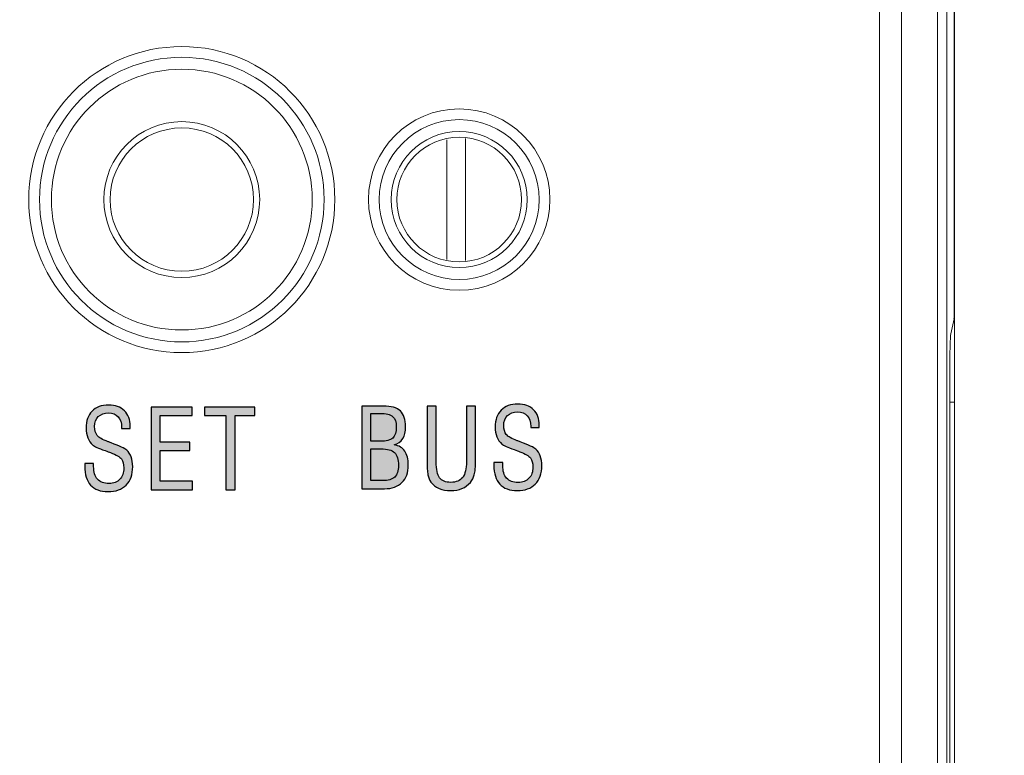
# Model space of a CAD drawing. Header units: millimetres. Extents: x -296 to 295, y -209 to 209.
# Tile 46 of 123: x -223 to -207, y 132 to 144. Entities that reach past the tile are written whole.
import ezdxf

# ---------------------------------------------------------------- set-up
doc = ezdxf.new("R2010")
doc.units = ezdxf.units.MM
doc.header["$MEASUREMENT"] = 0
doc.layers.add('layer 1', color=7, linetype='Continuous')

msp = doc.modelspace()

# ---------------------------------------------------------------- hatches: boundary and pattern name
at = {"layer": 'layer 1'}
h = msp.add_hatch(color=8, dxfattribs=at)
edge = h.paths.add_edge_path()
edge.add_spline(control_points=[(-221.5554, 136.5339), (-221.5554, 136.5339), (-221.4143, 136.5339), (-221.4143, 136.5339), (-221.4143, 136.5339), (-221.4143, 136.4865), (-221.4143, 136.4865), (-221.4143, 136.396), (-221.3935, 136.3278), (-221.352, 136.2819), (-221.3103, 136.2358), (-221.2485, 136.2128), (-221.1671, 136.2128), (-221.0936, 136.2128), (-221.036, 136.2349), (-220.9939, 136.2793), (-220.9519, 136.3234), (-220.931, 136.3845), (-220.931, 136.4621), (-220.931, 136.5242), (-220.9437, 136.5718), (-220.9692, 136.6056), (-220.9948, 136.6391), (-221.0527, 136.6729), (-221.1424, 136.7067), (-221.1636, 136.715), (-221.1933, 136.7261), (-221.2318, 136.7402), (-221.3394, 136.7793), (-221.4043, 136.8087), (-221.4267, 136.8281), (-221.4634, 136.8611), (-221.4908, 136.8999), (-221.509, 136.9449), (-221.5269, 136.9898), (-221.536, 137.0425), (-221.536, 137.1021), (-221.536, 137.2174), (-221.5043, 137.3076), (-221.4405, 137.3729), (-221.3767, 137.4379), (-221.2879, 137.4705), (-221.1741, 137.4705), (-221.0663, 137.4705), (-220.9816, 137.4402), (-220.9204, 137.38), (-220.8593, 137.3197), (-220.8287, 137.2365), (-220.8287, 137.1301), (-220.8287, 137.1268), (-220.829, 137.1213), (-220.8296, 137.1133), (-220.8302, 137.1057), (-220.8305, 137.1001), (-220.8305, 137.0966), (-220.8305, 137.0966), (-220.9663, 137.0966), (-220.9663, 137.0966), (-220.9663, 137.0966), (-220.9663, 137.1104), (-220.9663, 137.1104), (-220.9663, 137.185), (-220.9845, 137.2424), (-221.021, 137.2829), (-221.0577, 137.3232), (-221.1092, 137.3435), (-221.1759, 137.3435), (-221.245, 137.3435), (-221.2994, 137.3241), (-221.3391, 137.2853), (-221.3788, 137.2468), (-221.3985, 137.1945), (-221.3985, 137.1283), (-221.3985, 137.066), (-221.3849, 137.0175), (-221.3579, 136.9831), (-221.3308, 136.9487), (-221.272, 136.9149), (-221.1812, 136.8814), (-221.17, 136.8775), (-221.1542, 136.8714), (-221.1327, 136.8634), (-220.9942, 136.8123), (-220.9116, 136.7741), (-220.8846, 136.7488), (-220.8519, 136.7185), (-220.8275, 136.6815), (-220.812, 136.6376), (-220.7961, 136.5941), (-220.7881, 136.5418), (-220.7881, 136.481), (-220.7881, 136.3554), (-220.8228, 136.2575), (-220.8922, 136.1873), (-220.9619, 136.1173), (-221.0586, 136.0823), (-221.1827, 136.0823), (-221.3061, 136.0823), (-221.3993, 136.1167), (-221.4625, 136.1858), (-221.5257, 136.2546), (-221.5572, 136.356), (-221.5572, 136.4898), (-221.5572, 136.4945), (-221.5569, 136.5018), (-221.5563, 136.5118), (-221.5557, 136.5218), (-221.5554, 136.5292), (-221.5554, 136.5339)], knot_values=[0, 0, 0, 0, 0.0277778, 0.0277778, 0.0277778, 0.0555556, 0.0555556, 0.0555556, 0.0833333, 0.0833333, 0.0833333, 0.1111111, 0.1111111, 0.1111111, 0.1388889, 0.1388889, 0.1388889, 0.1666667, 0.1666667, 0.1666667, 0.1944444, 0.1944444, 0.1944444, 0.2222222, 0.2222222, 0.2222222, 0.25, 0.25, 0.25, 0.2777778, 0.2777778, 0.2777778, 0.3055556, 0.3055556, 0.3055556, 0.3333333, 0.3333333, 0.3333333, 0.3611111, 0.3611111, 0.3611111, 0.3888889, 0.3888889, 0.3888889, 0.4166667, 0.4166667, 0.4166667, 0.4444444, 0.4444444, 0.4444444, 0.4722222, 0.4722222, 0.4722222, 0.5, 0.5, 0.5, 0.5277778, 0.5277778, 0.5277778, 0.5555556, 0.5555556, 0.5555556, 0.5833333, 0.5833333, 0.5833333, 0.6111111, 0.6111111, 0.6111111, 0.6388889, 0.6388889, 0.6388889, 0.6666667, 0.6666667, 0.6666667, 0.6944444, 0.6944444, 0.6944444, 0.7222222, 0.7222222, 0.7222222, 0.75, 0.75, 0.75, 0.7777778, 0.7777778, 0.7777778, 0.8055556, 0.8055556, 0.8055556, 0.8333333, 0.8333333, 0.8333333, 0.8611111, 0.8611111, 0.8611111, 0.8888889, 0.8888889, 0.8888889, 0.9166667, 0.9166667, 0.9166667, 0.9444444, 0.9444444, 0.9444444, 0.9722222, 0.9722222, 0.9722222, 1, 1, 1, 1], degree=3, periodic=1)
h = msp.add_hatch(color=8, dxfattribs=at)
edge = h.paths.add_edge_path()
edge.add_spline(control_points=[(-220.4937, 136.1123), (-220.4937, 136.1123), (-220.4937, 137.4388), (-220.4937, 137.4388), (-220.4937, 137.4388), (-219.8358, 137.4388), (-219.8358, 137.4388), (-219.8358, 137.4388), (-219.8358, 137.3012), (-219.8358, 137.3012), (-219.8358, 137.3012), (-220.3473, 137.3012), (-220.3473, 137.3012), (-220.3473, 137.3012), (-220.3473, 136.8743), (-220.3473, 136.8743), (-220.3473, 136.8743), (-219.8693, 136.8743), (-219.8693, 136.8743), (-219.8693, 136.8743), (-219.8693, 136.7402), (-219.8693, 136.7402), (-219.8693, 136.7402), (-220.3473, 136.7402), (-220.3473, 136.7402), (-220.3473, 136.7402), (-220.3473, 136.2516), (-220.3473, 136.2516), (-220.3473, 136.2516), (-219.8305, 136.2516), (-219.8305, 136.2516), (-219.8305, 136.2516), (-219.8305, 136.1123), (-219.8305, 136.1123), (-219.8305, 136.1123), (-220.4937, 136.1123), (-220.4937, 136.1123)], knot_values=[0, 0, 0, 0, 0.0833333, 0.0833333, 0.0833333, 0.1666667, 0.1666667, 0.1666667, 0.25, 0.25, 0.25, 0.3333333, 0.3333333, 0.3333333, 0.4166667, 0.4166667, 0.4166667, 0.5, 0.5, 0.5, 0.5833333, 0.5833333, 0.5833333, 0.6666667, 0.6666667, 0.6666667, 0.75, 0.75, 0.75, 0.8333333, 0.8333333, 0.8333333, 0.9166667, 0.9166667, 0.9166667, 1, 1, 1, 1], degree=3, periodic=1)
h = msp.add_hatch(color=8, dxfattribs=at)
edge = h.paths.add_edge_path()
edge.add_spline(control_points=[(-219.2961, 136.1123), (-219.2961, 136.1123), (-219.2961, 137.3029), (-219.2961, 137.3029), (-219.2961, 137.3029), (-219.6348, 137.3029), (-219.6348, 137.3029), (-219.6348, 137.3029), (-219.6348, 137.4388), (-219.6348, 137.4388), (-219.6348, 137.4388), (-218.8269, 137.4388), (-218.8269, 137.4388), (-218.8269, 137.4388), (-218.8269, 137.3029), (-218.8269, 137.3029), (-218.8269, 137.3029), (-219.1444, 137.3029), (-219.1444, 137.3029), (-219.1444, 137.3029), (-219.1444, 136.1123), (-219.1444, 136.1123), (-219.1444, 136.1123), (-219.2961, 136.1123), (-219.2961, 136.1123)], knot_values=[0, 0, 0, 0, 0.125, 0.125, 0.125, 0.25, 0.25, 0.25, 0.375, 0.375, 0.375, 0.5, 0.5, 0.5, 0.625, 0.625, 0.625, 0.75, 0.75, 0.75, 0.875, 0.875, 0.875, 1, 1, 1, 1], degree=3, periodic=1)
h = msp.add_hatch(color=8, dxfattribs=at)
edge = h.paths.add_edge_path()
edge.add_spline(control_points=[(-217.1108, 136.1282), (-217.1108, 136.1282), (-217.1108, 137.4547), (-217.1108, 137.4547), (-217.1108, 137.4547), (-216.7645, 137.4547), (-216.7645, 137.4547), (-216.6404, 137.4547), (-216.5505, 137.4285), (-216.4946, 137.3759), (-216.4385, 137.3232), (-216.4106, 137.2392), (-216.4106, 137.123), (-216.4106, 137.0437), (-216.4255, 136.9802), (-216.4558, 136.9322), (-216.4858, 136.8843), (-216.532, 136.8514), (-216.594, 136.8338), (-216.517, 136.8182), (-216.4602, 136.7838), (-216.4235, 136.7306), (-216.3867, 136.6777), (-216.3682, 136.6036), (-216.3682, 136.5089), (-216.3682, 136.3878), (-216.4014, 136.294), (-216.4682, 136.2276), (-216.5349, 136.1614), (-216.629, 136.1282), (-216.751, 136.1282), (-216.751, 136.1282), (-217.1108, 136.1282), (-217.1108, 136.1282)], knot_values=[0, 0, 0, 0, 0.0909091, 0.0909091, 0.0909091, 0.1818182, 0.1818182, 0.1818182, 0.2727273, 0.2727273, 0.2727273, 0.3636364, 0.3636364, 0.3636364, 0.4545455, 0.4545455, 0.4545455, 0.5454545, 0.5454545, 0.5454545, 0.6363636, 0.6363636, 0.6363636, 0.7272727, 0.7272727, 0.7272727, 0.8181818, 0.8181818, 0.8181818, 0.9090909, 0.9090909, 0.9090909, 1, 1, 1, 1], degree=3, periodic=1)
h = msp.add_hatch(color=8, dxfattribs=at)
edge = h.paths.add_edge_path()
edge.add_spline(control_points=[(-216.067, 137.4547), (-216.067, 137.4547), (-215.9188, 137.4547), (-215.9188, 137.4547), (-215.9188, 137.4547), (-215.9188, 136.5621), (-215.9188, 136.5621), (-215.9188, 136.4381), (-215.9011, 136.3519), (-215.8659, 136.3034), (-215.8306, 136.2549), (-215.7703, 136.2305), (-215.6854, 136.2305), (-215.5992, 136.2305), (-215.5357, 136.2573), (-215.4949, 136.3108), (-215.454, 136.364), (-215.4337, 136.4478), (-215.4337, 136.5621), (-215.4337, 136.5621), (-215.4337, 137.4547), (-215.4337, 137.4547), (-215.4337, 137.4547), (-215.2891, 137.4547), (-215.2891, 137.4547), (-215.2891, 137.4547), (-215.2891, 136.5889), (-215.2891, 136.5889), (-215.2891, 136.4769), (-215.2952, 136.3981), (-215.3079, 136.3516), (-215.3205, 136.3055), (-215.342, 136.2646), (-215.3717, 136.229), (-215.4078, 136.1861), (-215.4525, 136.1535), (-215.5057, 136.1314), (-215.559, 136.1094), (-215.6192, 136.0982), (-215.6871, 136.0982), (-215.7565, 136.0982), (-215.8188, 136.1103), (-215.8741, 136.1341), (-215.9291, 136.1579), (-215.9729, 136.1917), (-216.0049, 136.2358), (-216.0273, 136.2658), (-216.0431, 136.304), (-216.0528, 136.3507), (-216.0623, 136.3978), (-216.067, 136.4769), (-216.067, 136.5889), (-216.067, 136.5889), (-216.067, 137.4547), (-216.067, 137.4547)], knot_values=[0, 0, 0, 0, 0.0555556, 0.0555556, 0.0555556, 0.1111111, 0.1111111, 0.1111111, 0.1666667, 0.1666667, 0.1666667, 0.2222222, 0.2222222, 0.2222222, 0.2777778, 0.2777778, 0.2777778, 0.3333333, 0.3333333, 0.3333333, 0.3888889, 0.3888889, 0.3888889, 0.4444444, 0.4444444, 0.4444444, 0.5, 0.5, 0.5, 0.5555556, 0.5555556, 0.5555556, 0.6111111, 0.6111111, 0.6111111, 0.6666667, 0.6666667, 0.6666667, 0.7222222, 0.7222222, 0.7222222, 0.7777778, 0.7777778, 0.7777778, 0.8333333, 0.8333333, 0.8333333, 0.8888889, 0.8888889, 0.8888889, 0.9444444, 0.9444444, 0.9444444, 1, 1, 1, 1], degree=3, periodic=1)
h = msp.add_hatch(color=8, dxfattribs=at)
edge = h.paths.add_edge_path()
edge.add_spline(control_points=[(-214.9928, 136.5498), (-214.9928, 136.5498), (-214.8517, 136.5498), (-214.8517, 136.5498), (-214.8517, 136.5498), (-214.8517, 136.5024), (-214.8517, 136.5024), (-214.8517, 136.4119), (-214.8309, 136.3437), (-214.7894, 136.2978), (-214.7477, 136.2517), (-214.6859, 136.2287), (-214.6045, 136.2287), (-214.531, 136.2287), (-214.4734, 136.2508), (-214.4313, 136.2952), (-214.3893, 136.3393), (-214.3684, 136.4004), (-214.3684, 136.478), (-214.3684, 136.5401), (-214.3811, 136.5877), (-214.4066, 136.6215), (-214.4322, 136.655), (-214.4901, 136.6888), (-214.5798, 136.7226), (-214.601, 136.7309), (-214.6307, 136.742), (-214.6692, 136.7561), (-214.7768, 136.7952), (-214.8417, 136.8246), (-214.8641, 136.844), (-214.9008, 136.877), (-214.9282, 136.9158), (-214.9464, 136.9608), (-214.9643, 137.0057), (-214.9734, 137.0584), (-214.9734, 137.118), (-214.9734, 137.2333), (-214.9417, 137.3235), (-214.8779, 137.3888), (-214.8141, 137.4538), (-214.7253, 137.4864), (-214.6115, 137.4864), (-214.5037, 137.4864), (-214.419, 137.4561), (-214.3578, 137.3959), (-214.2967, 137.3356), (-214.2661, 137.2524), (-214.2661, 137.146), (-214.2661, 137.1427), (-214.2664, 137.1372), (-214.267, 137.1292), (-214.2676, 137.1216), (-214.2679, 137.116), (-214.2679, 137.1125), (-214.2679, 137.1125), (-214.4037, 137.1125), (-214.4037, 137.1125), (-214.4037, 137.1125), (-214.4037, 137.1263), (-214.4037, 137.1263), (-214.4037, 137.2009), (-214.4219, 137.2583), (-214.4584, 137.2988), (-214.4951, 137.3391), (-214.5466, 137.3594), (-214.6133, 137.3594), (-214.6824, 137.3594), (-214.7368, 137.34), (-214.7765, 137.3012), (-214.8162, 137.2627), (-214.8359, 137.2104), (-214.8359, 137.1442), (-214.8359, 137.0819), (-214.8223, 137.0334), (-214.7953, 136.999), (-214.7682, 136.9646), (-214.7094, 136.9308), (-214.6186, 136.8973), (-214.6074, 136.8934), (-214.5916, 136.8873), (-214.5701, 136.8793), (-214.4316, 136.8282), (-214.349, 136.79), (-214.322, 136.7647), (-214.2893, 136.7344), (-214.2649, 136.6974), (-214.2494, 136.6535), (-214.2335, 136.61), (-214.2255, 136.5577), (-214.2255, 136.4969), (-214.2255, 136.3713), (-214.2602, 136.2734), (-214.3296, 136.2032), (-214.3993, 136.1332), (-214.496, 136.0982), (-214.6201, 136.0982), (-214.7435, 136.0982), (-214.8367, 136.1326), (-214.8999, 136.2017), (-214.9631, 136.2705), (-214.9946, 136.3719), (-214.9946, 136.5057), (-214.9946, 136.5104), (-214.9943, 136.5177), (-214.9937, 136.5277), (-214.9931, 136.5377), (-214.9928, 136.5451), (-214.9928, 136.5498)], knot_values=[0, 0, 0, 0, 0.0277778, 0.0277778, 0.0277778, 0.0555556, 0.0555556, 0.0555556, 0.0833333, 0.0833333, 0.0833333, 0.1111111, 0.1111111, 0.1111111, 0.1388889, 0.1388889, 0.1388889, 0.1666667, 0.1666667, 0.1666667, 0.1944444, 0.1944444, 0.1944444, 0.2222222, 0.2222222, 0.2222222, 0.25, 0.25, 0.25, 0.2777778, 0.2777778, 0.2777778, 0.3055556, 0.3055556, 0.3055556, 0.3333333, 0.3333333, 0.3333333, 0.3611111, 0.3611111, 0.3611111, 0.3888889, 0.3888889, 0.3888889, 0.4166667, 0.4166667, 0.4166667, 0.4444444, 0.4444444, 0.4444444, 0.4722222, 0.4722222, 0.4722222, 0.5, 0.5, 0.5, 0.5277778, 0.5277778, 0.5277778, 0.5555556, 0.5555556, 0.5555556, 0.5833333, 0.5833333, 0.5833333, 0.6111111, 0.6111111, 0.6111111, 0.6388889, 0.6388889, 0.6388889, 0.6666667, 0.6666667, 0.6666667, 0.6944444, 0.6944444, 0.6944444, 0.7222222, 0.7222222, 0.7222222, 0.75, 0.75, 0.75, 0.7777778, 0.7777778, 0.7777778, 0.8055556, 0.8055556, 0.8055556, 0.8333333, 0.8333333, 0.8333333, 0.8611111, 0.8611111, 0.8611111, 0.8888889, 0.8888889, 0.8888889, 0.9166667, 0.9166667, 0.9166667, 0.9444444, 0.9444444, 0.9444444, 0.9722222, 0.9722222, 0.9722222, 1, 1, 1, 1], degree=3, periodic=1)
h = msp.add_hatch(color=8, dxfattribs=at)
edge = h.paths.add_edge_path()
edge.add_spline(control_points=[(-216.9679, 136.8902), (-216.9679, 136.8902), (-216.813, 136.8902), (-216.813, 136.8902), (-216.7198, 136.8902), (-216.6546, 136.9075), (-216.6169, 136.9419), (-216.5793, 136.9763), (-216.5605, 137.0354), (-216.5605, 137.1195), (-216.5605, 137.1992), (-216.5796, 137.2553), (-216.6178, 137.2877), (-216.656, 137.3203), (-216.7239, 137.3365), (-216.8215, 137.3365), (-216.8215, 137.3365), (-216.9679, 137.3365), (-216.9679, 137.3365), (-216.9679, 137.3365), (-216.9679, 136.8902), (-216.9679, 136.8902)], knot_values=[0, 0, 0, 0, 0.1428571, 0.1428571, 0.1428571, 0.2857143, 0.2857143, 0.2857143, 0.4285714, 0.4285714, 0.4285714, 0.5714286, 0.5714286, 0.5714286, 0.7142857, 0.7142857, 0.7142857, 0.8571429, 0.8571429, 0.8571429, 1, 1, 1, 1], degree=3, periodic=1)
h = msp.add_hatch(color=8, dxfattribs=at)
edge = h.paths.add_edge_path()
edge.add_spline(control_points=[(-216.9679, 136.2587), (-216.9679, 136.2587), (-216.7792, 136.2587), (-216.7792, 136.2587), (-216.6892, 136.2587), (-216.6243, 136.2778), (-216.5846, 136.3158), (-216.5449, 136.3537), (-216.5252, 136.4157), (-216.5252, 136.5019), (-216.5252, 136.5992), (-216.5464, 136.668), (-216.5884, 136.7082), (-216.6307, 136.7485), (-216.7031, 136.7685), (-216.8051, 136.7685), (-216.8051, 136.7685), (-216.9679, 136.7685), (-216.9679, 136.7685), (-216.9679, 136.7685), (-216.9679, 136.2587), (-216.9679, 136.2587)], knot_values=[0, 0, 0, 0, 0.1428571, 0.1428571, 0.1428571, 0.2857143, 0.2857143, 0.2857143, 0.4285714, 0.4285714, 0.4285714, 0.5714286, 0.5714286, 0.5714286, 0.7142857, 0.7142857, 0.7142857, 0.8571429, 0.8571429, 0.8571429, 1, 1, 1, 1], degree=3, periodic=1)

# ---------------------------------------------------------------- linework, layer by layer
at = {"layer": 'layer 1', "color": 1, "lineweight": 0}
msp.add_open_spline([(295.3283, 209.2747), (295.3283, 209.2747), (295.3283, -208.9236), (295.3283, -208.9236), (295.3283, -208.9236), (-296.1944, -208.9236), (-296.1944, -208.9236), (-296.1944, -208.9236), (-296.1944, 209.2747), (-296.1944, 209.2747), (-296.1944, 209.2747), (295.3283, 209.2747), (295.3283, 209.2747)], degree=3, knots=[0, 0, 0, 0, 0.25, 0.25, 0.25, 0.5, 0.5, 0.5, 0.75, 0.75, 0.75, 1, 1, 1, 1], dxfattribs=at)
at = {"layer": 'layer 1', "color": 5, "lineweight": 0}
msp.add_open_spline([(-281.2487, 194.7284), (-281.2487, 194.7284), (-281.2487, -197.0649), (-281.2487, -197.0649), (-281.2487, -197.0649), (283.3586, -197.0649), (283.3586, -197.0649)], degree=3, knots=[0, 0, 0, 0, 0.5, 0.5, 0.5, 1, 1, 1, 1], dxfattribs=at)
at = {"layer": 'layer 1', "lineweight": 0}
msp.add_open_spline([(-207.6041, 124.4892), (-207.6041, 124.4892), (-207.6041, 172.6962), (-207.6041, 172.6962)], degree=3, dxfattribs=at)
at = {"layer": 'layer 1', "lineweight": 9}
for points in [[(-208.8112, 159.2481), (-208.8112, 159.2481), (-208.8112, 122.5979), (-208.8112, 122.5979)], [(-208.8112, 159.248), (-208.8112, 159.248), (-208.8112, 122.5979), (-208.8112, 122.5979)], [(-208.4577, 122.8444), (-208.4577, 122.8444), (-208.4577, 158.9515), (-208.4577, 158.9515)], [(-208.4577, 122.8444), (-208.4577, 122.8444), (-208.4577, 158.9515), (-208.4577, 158.9515)], [(-207.6041, -0.0108), (-207.6041, -0.0108), (-207.6041, 158.8605), (-207.6041, 158.8605)], [(-207.8775, 152.6837), (-207.8775, 152.6837), (-207.877, 122.8292), (-207.877, 122.8292)], [(-207.8775, 152.6837), (-207.8775, 152.6837), (-207.8769, 122.8292), (-207.8769, 122.8292)], [(-207.7307, 122.8259), (-207.7307, 122.8259), (-207.7307, 152.6892), (-207.7307, 152.6892)], [(-207.7306, 122.8259), (-207.7306, 122.8259), (-207.7306, 152.6892), (-207.7306, 152.6892)], [(-207.6106, 138.8516), (-207.6106, 138.8516), (-207.6106, 152.6892), (-207.6106, 152.6892)], [(-207.6106, 138.8516), (-207.6106, 138.8516), (-207.6106, 152.6892), (-207.6106, 152.6892)], [(-207.6106, 138.8516), (-207.6106, 138.8516), (-207.6652, 138.6117), (-207.6652, 138.6117)], [(-207.6106, 138.8516), (-207.6106, 138.8516), (-207.6651, 138.6117), (-207.6651, 138.6117)], [(-207.6182, 138.856), (-207.6182, 138.856), (-207.6041, 138.8803), (-207.6041, 138.8803)], [(-207.6652, 138.6117), (-207.6754, 138.5669), (-207.6809, 138.3196), (-207.6809, 137.9129)], [(-207.6651, 138.6117), (-207.6753, 138.5669), (-207.6809, 138.3195), (-207.6809, 137.9129)], [(-207.6809, 137.9129), (-207.6809, 137.9129), (-207.6809, 128.1156), (-207.6809, 128.1156)], [(-207.6809, 137.9129), (-207.6809, 137.9129), (-207.6809, 128.1156), (-207.6809, 128.1156)], [(-207.6809, 137.5142), (-207.6809, 137.5142), (-207.6041, 137.5142), (-207.6041, 137.5142)], [(-207.6809, 137.5142), (-207.6809, 137.5142), (-207.6041, 137.5142), (-207.6041, 137.5142)]]:
    msp.add_open_spline(points, degree=3, dxfattribs=at)
at = {"layer": 'layer 1', "color": 8, "lineweight": 9}
for points in [[(-217.546, 140.7663), (-217.546, 142.1219), (-218.6449, 143.2208), (-220.0005, 143.2208), (-221.3562, 143.2208), (-222.4551, 142.1219), (-222.4551, 140.7663), (-222.4551, 139.4107), (-221.3562, 138.3117), (-220.0006, 138.3117), (-218.6449, 138.3117), (-217.546, 139.4106), (-217.546, 140.7663)], [(-217.7181, 140.7663), (-217.7181, 142.0268), (-218.74, 143.0487), (-220.0005, 143.0487), (-221.2611, 143.0487), (-222.283, 142.0268), (-222.283, 140.7663), (-222.283, 139.5057), (-221.2611, 138.4838), (-220.0006, 138.4838), (-218.74, 138.4838), (-217.7181, 139.5057), (-217.7181, 140.7663)], [(-217.9088, 140.7663), (-217.9088, 141.9215), (-218.8453, 142.858), (-220.0005, 142.858), (-221.1558, 142.858), (-222.0923, 141.9215), (-222.0923, 140.7663), (-222.0923, 139.611), (-221.1558, 138.6745), (-220.0006, 138.6745), (-218.8453, 138.6745), (-217.9088, 139.611), (-217.9088, 140.7663)], [(-214.096, 140.7663), (-214.096, 141.5696), (-214.7472, 142.2208), (-215.5505, 142.2208), (-216.3539, 142.2208), (-217.0051, 141.5696), (-217.0051, 140.7663), (-217.0051, 139.9629), (-216.3539, 139.3117), (-215.5506, 139.3117), (-214.7472, 139.3117), (-214.096, 139.9629), (-214.096, 140.7663)], [(-218.7505, 140.7663), (-218.7505, 141.4566), (-219.3102, 142.0163), (-220.0005, 142.0163), (-220.6909, 142.0163), (-221.2505, 141.4566), (-221.2505, 140.7663), (-221.2505, 140.0759), (-220.6909, 139.5163), (-220.0006, 139.5163), (-219.3102, 139.5163), (-218.7505, 140.0759), (-218.7505, 140.7663)], [(-214.2681, 140.7663), (-214.2681, 141.4746), (-214.8423, 142.0487), (-215.5505, 142.0487), (-216.2588, 142.0487), (-216.833, 141.4746), (-216.833, 140.7663), (-216.833, 140.058), (-216.2588, 139.4838), (-215.5506, 139.4838), (-214.8423, 139.4838), (-214.2681, 140.058), (-214.2681, 140.7663)], [(-218.8505, 140.7663), (-218.8505, 141.4014), (-219.3654, 141.9163), (-220.0005, 141.9163), (-220.6357, 141.9163), (-221.1505, 141.4014), (-221.1505, 140.7663), (-221.1505, 140.1311), (-220.6357, 139.6163), (-220.0006, 139.6163), (-219.3654, 139.6163), (-218.8505, 140.1311), (-218.8505, 140.7663)], [(-214.4588, 140.7663), (-214.4588, 141.3692), (-214.9476, 141.858), (-215.5505, 141.858), (-216.1535, 141.858), (-216.6423, 141.3692), (-216.6423, 140.7663), (-216.6423, 140.1633), (-216.1535, 139.6745), (-215.5506, 139.6745), (-214.9476, 139.6745), (-214.4588, 140.1633), (-214.4588, 140.7663)], [(-214.5505, 140.7663), (-214.5505, 141.3185), (-214.9983, 141.7663), (-215.5505, 141.7663), (-216.1028, 141.7663), (-216.5505, 141.3186), (-216.5505, 140.7663), (-216.5505, 140.214), (-216.1028, 139.7663), (-215.5506, 139.7663), (-214.9983, 139.7663), (-214.5505, 140.214), (-214.5505, 140.7663)]]:
    msp.add_open_spline(points, degree=3, knots=[0, 0, 0, 0, 0.25, 0.25, 0.25, 0.5, 0.5, 0.5, 0.75, 0.75, 0.75, 1, 1, 1, 1], dxfattribs=at)
for points in [[(-215.7506, 141.7266), (-215.7506, 141.7266), (-215.7506, 139.8061), (-215.7506, 139.8061)], [(-215.7506, 141.7266), (-215.7506, 141.7266), (-215.7506, 141.7266), (-215.7506, 141.7266)], [(-215.4505, 139.7865), (-215.4505, 139.7865), (-215.4505, 141.7467), (-215.4505, 141.7467)], [(-215.4505, 141.7467), (-215.4505, 141.7467), (-215.4505, 141.7467), (-215.4505, 141.7467)]]:
    msp.add_open_spline(points, degree=3, dxfattribs=at)
at = {"layer": 'layer 1', "color": 8}
for points, knots in [([(-221.5554, 136.5339), (-221.5554, 136.5339), (-221.4143, 136.5339), (-221.4143, 136.5339), (-221.4143, 136.5339), (-221.4143, 136.4865), (-221.4143, 136.4865), (-221.4143, 136.396), (-221.3935, 136.3278), (-221.352, 136.2819), (-221.3103, 136.2358), (-221.2485, 136.2128), (-221.1671, 136.2128), (-221.0936, 136.2128), (-221.036, 136.2349), (-220.9939, 136.2793), (-220.9519, 136.3234), (-220.931, 136.3845), (-220.931, 136.4621), (-220.931, 136.5242), (-220.9437, 136.5718), (-220.9692, 136.6056), (-220.9948, 136.6391), (-221.0527, 136.6729), (-221.1424, 136.7067), (-221.1636, 136.715), (-221.1933, 136.7261), (-221.2318, 136.7402), (-221.3394, 136.7793), (-221.4043, 136.8087), (-221.4267, 136.8281), (-221.4634, 136.8611), (-221.4908, 136.8999), (-221.509, 136.9449), (-221.5269, 136.9898), (-221.536, 137.0425), (-221.536, 137.1021), (-221.536, 137.2174), (-221.5043, 137.3076), (-221.4405, 137.3729), (-221.3767, 137.4379), (-221.2879, 137.4705), (-221.1741, 137.4705), (-221.0663, 137.4705), (-220.9816, 137.4402), (-220.9204, 137.38), (-220.8593, 137.3197), (-220.8287, 137.2365), (-220.8287, 137.1301), (-220.8287, 137.1268), (-220.829, 137.1213), (-220.8296, 137.1133), (-220.8302, 137.1057), (-220.8305, 137.1001), (-220.8305, 137.0966), (-220.8305, 137.0966), (-220.9663, 137.0966), (-220.9663, 137.0966), (-220.9663, 137.0966), (-220.9663, 137.1104), (-220.9663, 137.1104), (-220.9663, 137.185), (-220.9845, 137.2424), (-221.021, 137.2829), (-221.0577, 137.3232), (-221.1092, 137.3435), (-221.1759, 137.3435), (-221.245, 137.3435), (-221.2994, 137.3241), (-221.3391, 137.2853), (-221.3788, 137.2468), (-221.3985, 137.1945), (-221.3985, 137.1283), (-221.3985, 137.066), (-221.3849, 137.0175), (-221.3579, 136.9831), (-221.3308, 136.9487), (-221.272, 136.9149), (-221.1812, 136.8814), (-221.17, 136.8775), (-221.1542, 136.8714), (-221.1327, 136.8634), (-220.9942, 136.8123), (-220.9116, 136.7741), (-220.8846, 136.7488), (-220.8519, 136.7185), (-220.8275, 136.6815), (-220.812, 136.6376), (-220.7961, 136.5941), (-220.7881, 136.5418), (-220.7881, 136.481), (-220.7881, 136.3554), (-220.8228, 136.2575), (-220.8922, 136.1873), (-220.9619, 136.1173), (-221.0586, 136.0823), (-221.1827, 136.0823), (-221.3061, 136.0823), (-221.3993, 136.1167), (-221.4625, 136.1858), (-221.5257, 136.2546), (-221.5572, 136.356), (-221.5572, 136.4898), (-221.5572, 136.4945), (-221.5569, 136.5018), (-221.5563, 136.5118), (-221.5557, 136.5218), (-221.5554, 136.5292), (-221.5554, 136.5339)], [0, 0, 0, 0, 0.0277778, 0.0277778, 0.0277778, 0.0555556, 0.0555556, 0.0555556, 0.0833333, 0.0833333, 0.0833333, 0.1111111, 0.1111111, 0.1111111, 0.1388889, 0.1388889, 0.1388889, 0.1666667, 0.1666667, 0.1666667, 0.1944444, 0.1944444, 0.1944444, 0.2222222, 0.2222222, 0.2222222, 0.25, 0.25, 0.25, 0.2777778, 0.2777778, 0.2777778, 0.3055556, 0.3055556, 0.3055556, 0.3333333, 0.3333333, 0.3333333, 0.3611111, 0.3611111, 0.3611111, 0.3888889, 0.3888889, 0.3888889, 0.4166667, 0.4166667, 0.4166667, 0.4444444, 0.4444444, 0.4444444, 0.4722222, 0.4722222, 0.4722222, 0.5, 0.5, 0.5, 0.5277778, 0.5277778, 0.5277778, 0.5555556, 0.5555556, 0.5555556, 0.5833333, 0.5833333, 0.5833333, 0.6111111, 0.6111111, 0.6111111, 0.6388889, 0.6388889, 0.6388889, 0.6666667, 0.6666667, 0.6666667, 0.6944444, 0.6944444, 0.6944444, 0.7222222, 0.7222222, 0.7222222, 0.75, 0.75, 0.75, 0.7777778, 0.7777778, 0.7777778, 0.8055556, 0.8055556, 0.8055556, 0.8333333, 0.8333333, 0.8333333, 0.8611111, 0.8611111, 0.8611111, 0.8888889, 0.8888889, 0.8888889, 0.9166667, 0.9166667, 0.9166667, 0.9444444, 0.9444444, 0.9444444, 0.9722222, 0.9722222, 0.9722222, 1, 1, 1, 1]), ([(-220.4937, 136.1123), (-220.4937, 136.1123), (-220.4937, 137.4388), (-220.4937, 137.4388), (-220.4937, 137.4388), (-219.8358, 137.4388), (-219.8358, 137.4388), (-219.8358, 137.4388), (-219.8358, 137.3012), (-219.8358, 137.3012), (-219.8358, 137.3012), (-220.3473, 137.3012), (-220.3473, 137.3012), (-220.3473, 137.3012), (-220.3473, 136.8743), (-220.3473, 136.8743), (-220.3473, 136.8743), (-219.8693, 136.8743), (-219.8693, 136.8743), (-219.8693, 136.8743), (-219.8693, 136.7402), (-219.8693, 136.7402), (-219.8693, 136.7402), (-220.3473, 136.7402), (-220.3473, 136.7402), (-220.3473, 136.7402), (-220.3473, 136.2516), (-220.3473, 136.2516), (-220.3473, 136.2516), (-219.8305, 136.2516), (-219.8305, 136.2516), (-219.8305, 136.2516), (-219.8305, 136.1123), (-219.8305, 136.1123), (-219.8305, 136.1123), (-220.4937, 136.1123), (-220.4937, 136.1123)], [0, 0, 0, 0, 0.0833333, 0.0833333, 0.0833333, 0.1666667, 0.1666667, 0.1666667, 0.25, 0.25, 0.25, 0.3333333, 0.3333333, 0.3333333, 0.4166667, 0.4166667, 0.4166667, 0.5, 0.5, 0.5, 0.5833333, 0.5833333, 0.5833333, 0.6666667, 0.6666667, 0.6666667, 0.75, 0.75, 0.75, 0.8333333, 0.8333333, 0.8333333, 0.9166667, 0.9166667, 0.9166667, 1, 1, 1, 1]), ([(-219.2961, 136.1123), (-219.2961, 136.1123), (-219.2961, 137.3029), (-219.2961, 137.3029), (-219.2961, 137.3029), (-219.6348, 137.3029), (-219.6348, 137.3029), (-219.6348, 137.3029), (-219.6348, 137.4388), (-219.6348, 137.4388), (-219.6348, 137.4388), (-218.8269, 137.4388), (-218.8269, 137.4388), (-218.8269, 137.4388), (-218.8269, 137.3029), (-218.8269, 137.3029), (-218.8269, 137.3029), (-219.1444, 137.3029), (-219.1444, 137.3029), (-219.1444, 137.3029), (-219.1444, 136.1123), (-219.1444, 136.1123), (-219.1444, 136.1123), (-219.2961, 136.1123), (-219.2961, 136.1123)], [0, 0, 0, 0, 0.125, 0.125, 0.125, 0.25, 0.25, 0.25, 0.375, 0.375, 0.375, 0.5, 0.5, 0.5, 0.625, 0.625, 0.625, 0.75, 0.75, 0.75, 0.875, 0.875, 0.875, 1, 1, 1, 1]), ([(-217.1108, 136.1282), (-217.1108, 136.1282), (-217.1108, 137.4547), (-217.1108, 137.4547), (-217.1108, 137.4547), (-216.7645, 137.4547), (-216.7645, 137.4547), (-216.6404, 137.4547), (-216.5505, 137.4285), (-216.4946, 137.3759), (-216.4385, 137.3232), (-216.4106, 137.2392), (-216.4106, 137.123), (-216.4106, 137.0437), (-216.4255, 136.9802), (-216.4558, 136.9322), (-216.4858, 136.8843), (-216.532, 136.8514), (-216.594, 136.8338), (-216.517, 136.8182), (-216.4602, 136.7838), (-216.4235, 136.7306), (-216.3867, 136.6777), (-216.3682, 136.6036), (-216.3682, 136.5089), (-216.3682, 136.3878), (-216.4014, 136.294), (-216.4682, 136.2276), (-216.5349, 136.1614), (-216.629, 136.1282), (-216.751, 136.1282), (-216.751, 136.1282), (-217.1108, 136.1282), (-217.1108, 136.1282)], [0, 0, 0, 0, 0.0909091, 0.0909091, 0.0909091, 0.1818182, 0.1818182, 0.1818182, 0.2727273, 0.2727273, 0.2727273, 0.3636364, 0.3636364, 0.3636364, 0.4545455, 0.4545455, 0.4545455, 0.5454545, 0.5454545, 0.5454545, 0.6363636, 0.6363636, 0.6363636, 0.7272727, 0.7272727, 0.7272727, 0.8181818, 0.8181818, 0.8181818, 0.9090909, 0.9090909, 0.9090909, 1, 1, 1, 1]), ([(-216.067, 137.4547), (-216.067, 137.4547), (-215.9188, 137.4547), (-215.9188, 137.4547), (-215.9188, 137.4547), (-215.9188, 136.5621), (-215.9188, 136.5621), (-215.9188, 136.4381), (-215.9011, 136.3519), (-215.8659, 136.3034), (-215.8306, 136.2549), (-215.7703, 136.2305), (-215.6854, 136.2305), (-215.5992, 136.2305), (-215.5357, 136.2573), (-215.4949, 136.3108), (-215.454, 136.364), (-215.4337, 136.4478), (-215.4337, 136.5621), (-215.4337, 136.5621), (-215.4337, 137.4547), (-215.4337, 137.4547), (-215.4337, 137.4547), (-215.2891, 137.4547), (-215.2891, 137.4547), (-215.2891, 137.4547), (-215.2891, 136.5889), (-215.2891, 136.5889), (-215.2891, 136.4769), (-215.2952, 136.3981), (-215.3079, 136.3516), (-215.3205, 136.3055), (-215.342, 136.2646), (-215.3717, 136.229), (-215.4078, 136.1861), (-215.4525, 136.1535), (-215.5057, 136.1314), (-215.559, 136.1094), (-215.6192, 136.0982), (-215.6871, 136.0982), (-215.7565, 136.0982), (-215.8188, 136.1103), (-215.8741, 136.1341), (-215.9291, 136.1579), (-215.9729, 136.1917), (-216.0049, 136.2358), (-216.0273, 136.2658), (-216.0431, 136.304), (-216.0528, 136.3507), (-216.0623, 136.3978), (-216.067, 136.4769), (-216.067, 136.5889), (-216.067, 136.5889), (-216.067, 137.4547), (-216.067, 137.4547)], [0, 0, 0, 0, 0.0555556, 0.0555556, 0.0555556, 0.1111111, 0.1111111, 0.1111111, 0.1666667, 0.1666667, 0.1666667, 0.2222222, 0.2222222, 0.2222222, 0.2777778, 0.2777778, 0.2777778, 0.3333333, 0.3333333, 0.3333333, 0.3888889, 0.3888889, 0.3888889, 0.4444444, 0.4444444, 0.4444444, 0.5, 0.5, 0.5, 0.5555556, 0.5555556, 0.5555556, 0.6111111, 0.6111111, 0.6111111, 0.6666667, 0.6666667, 0.6666667, 0.7222222, 0.7222222, 0.7222222, 0.7777778, 0.7777778, 0.7777778, 0.8333333, 0.8333333, 0.8333333, 0.8888889, 0.8888889, 0.8888889, 0.9444444, 0.9444444, 0.9444444, 1, 1, 1, 1]), ([(-214.9928, 136.5498), (-214.9928, 136.5498), (-214.8517, 136.5498), (-214.8517, 136.5498), (-214.8517, 136.5498), (-214.8517, 136.5024), (-214.8517, 136.5024), (-214.8517, 136.4119), (-214.8309, 136.3437), (-214.7894, 136.2978), (-214.7477, 136.2517), (-214.6859, 136.2287), (-214.6045, 136.2287), (-214.531, 136.2287), (-214.4734, 136.2508), (-214.4313, 136.2952), (-214.3893, 136.3393), (-214.3684, 136.4004), (-214.3684, 136.478), (-214.3684, 136.5401), (-214.3811, 136.5877), (-214.4066, 136.6215), (-214.4322, 136.655), (-214.4901, 136.6888), (-214.5798, 136.7226), (-214.601, 136.7309), (-214.6307, 136.742), (-214.6692, 136.7561), (-214.7768, 136.7952), (-214.8417, 136.8246), (-214.8641, 136.844), (-214.9008, 136.877), (-214.9282, 136.9158), (-214.9464, 136.9608), (-214.9643, 137.0057), (-214.9734, 137.0584), (-214.9734, 137.118), (-214.9734, 137.2333), (-214.9417, 137.3235), (-214.8779, 137.3888), (-214.8141, 137.4538), (-214.7253, 137.4864), (-214.6115, 137.4864), (-214.5037, 137.4864), (-214.419, 137.4561), (-214.3578, 137.3959), (-214.2967, 137.3356), (-214.2661, 137.2524), (-214.2661, 137.146), (-214.2661, 137.1427), (-214.2664, 137.1372), (-214.267, 137.1292), (-214.2676, 137.1216), (-214.2679, 137.116), (-214.2679, 137.1125), (-214.2679, 137.1125), (-214.4037, 137.1125), (-214.4037, 137.1125), (-214.4037, 137.1125), (-214.4037, 137.1263), (-214.4037, 137.1263), (-214.4037, 137.2009), (-214.4219, 137.2583), (-214.4584, 137.2988), (-214.4951, 137.3391), (-214.5466, 137.3594), (-214.6133, 137.3594), (-214.6824, 137.3594), (-214.7368, 137.34), (-214.7765, 137.3012), (-214.8162, 137.2627), (-214.8359, 137.2104), (-214.8359, 137.1442), (-214.8359, 137.0819), (-214.8223, 137.0334), (-214.7953, 136.999), (-214.7682, 136.9646), (-214.7094, 136.9308), (-214.6186, 136.8973), (-214.6074, 136.8934), (-214.5916, 136.8873), (-214.5701, 136.8793), (-214.4316, 136.8282), (-214.349, 136.79), (-214.322, 136.7647), (-214.2893, 136.7344), (-214.2649, 136.6974), (-214.2494, 136.6535), (-214.2335, 136.61), (-214.2255, 136.5577), (-214.2255, 136.4969), (-214.2255, 136.3713), (-214.2602, 136.2734), (-214.3296, 136.2032), (-214.3993, 136.1332), (-214.496, 136.0982), (-214.6201, 136.0982), (-214.7435, 136.0982), (-214.8367, 136.1326), (-214.8999, 136.2017), (-214.9631, 136.2705), (-214.9946, 136.3719), (-214.9946, 136.5057), (-214.9946, 136.5104), (-214.9943, 136.5177), (-214.9937, 136.5277), (-214.9931, 136.5377), (-214.9928, 136.5451), (-214.9928, 136.5498)], [0, 0, 0, 0, 0.0277778, 0.0277778, 0.0277778, 0.0555556, 0.0555556, 0.0555556, 0.0833333, 0.0833333, 0.0833333, 0.1111111, 0.1111111, 0.1111111, 0.1388889, 0.1388889, 0.1388889, 0.1666667, 0.1666667, 0.1666667, 0.1944444, 0.1944444, 0.1944444, 0.2222222, 0.2222222, 0.2222222, 0.25, 0.25, 0.25, 0.2777778, 0.2777778, 0.2777778, 0.3055556, 0.3055556, 0.3055556, 0.3333333, 0.3333333, 0.3333333, 0.3611111, 0.3611111, 0.3611111, 0.3888889, 0.3888889, 0.3888889, 0.4166667, 0.4166667, 0.4166667, 0.4444444, 0.4444444, 0.4444444, 0.4722222, 0.4722222, 0.4722222, 0.5, 0.5, 0.5, 0.5277778, 0.5277778, 0.5277778, 0.5555556, 0.5555556, 0.5555556, 0.5833333, 0.5833333, 0.5833333, 0.6111111, 0.6111111, 0.6111111, 0.6388889, 0.6388889, 0.6388889, 0.6666667, 0.6666667, 0.6666667, 0.6944444, 0.6944444, 0.6944444, 0.7222222, 0.7222222, 0.7222222, 0.75, 0.75, 0.75, 0.7777778, 0.7777778, 0.7777778, 0.8055556, 0.8055556, 0.8055556, 0.8333333, 0.8333333, 0.8333333, 0.8611111, 0.8611111, 0.8611111, 0.8888889, 0.8888889, 0.8888889, 0.9166667, 0.9166667, 0.9166667, 0.9444444, 0.9444444, 0.9444444, 0.9722222, 0.9722222, 0.9722222, 1, 1, 1, 1]), ([(-216.9679, 136.8902), (-216.9679, 136.8902), (-216.813, 136.8902), (-216.813, 136.8902), (-216.7198, 136.8902), (-216.6546, 136.9075), (-216.6169, 136.9419), (-216.5793, 136.9763), (-216.5605, 137.0354), (-216.5605, 137.1195), (-216.5605, 137.1992), (-216.5796, 137.2553), (-216.6178, 137.2877), (-216.656, 137.3203), (-216.7239, 137.3365), (-216.8215, 137.3365), (-216.8215, 137.3365), (-216.9679, 137.3365), (-216.9679, 137.3365), (-216.9679, 137.3365), (-216.9679, 136.8902), (-216.9679, 136.8902)], [0, 0, 0, 0, 0.1428571, 0.1428571, 0.1428571, 0.2857143, 0.2857143, 0.2857143, 0.4285714, 0.4285714, 0.4285714, 0.5714286, 0.5714286, 0.5714286, 0.7142857, 0.7142857, 0.7142857, 0.8571429, 0.8571429, 0.8571429, 1, 1, 1, 1]), ([(-216.9679, 136.2587), (-216.9679, 136.2587), (-216.7792, 136.2587), (-216.7792, 136.2587), (-216.6892, 136.2587), (-216.6243, 136.2778), (-216.5846, 136.3158), (-216.5449, 136.3537), (-216.5252, 136.4157), (-216.5252, 136.5019), (-216.5252, 136.5992), (-216.5464, 136.668), (-216.5884, 136.7082), (-216.6307, 136.7485), (-216.7031, 136.7685), (-216.8051, 136.7685), (-216.8051, 136.7685), (-216.9679, 136.7685), (-216.9679, 136.7685), (-216.9679, 136.7685), (-216.9679, 136.2587), (-216.9679, 136.2587)], [0, 0, 0, 0, 0.1428571, 0.1428571, 0.1428571, 0.2857143, 0.2857143, 0.2857143, 0.4285714, 0.4285714, 0.4285714, 0.5714286, 0.5714286, 0.5714286, 0.7142857, 0.7142857, 0.7142857, 0.8571429, 0.8571429, 0.8571429, 1, 1, 1, 1])]:
    msp.add_open_spline(points, degree=3, knots=knots, dxfattribs=at)

doc.saveas('drawing.dxf')
